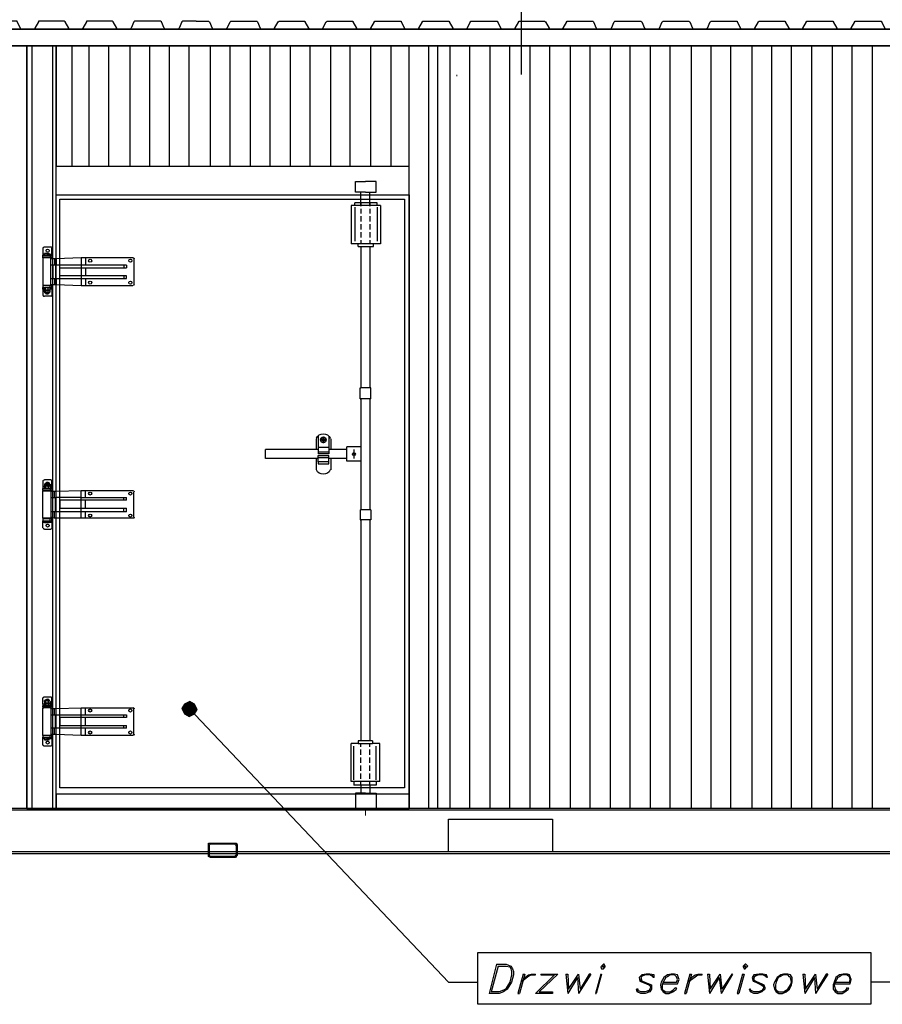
# Model space of a CAD drawing. Header units: millimetres. Extents: x 0 to 1151, y 0 to 297.
# Tile 3 of 93: x 56 to 97, y 191 to 238. Entities that reach past the tile are written whole.
import ezdxf

# ---------------------------------------------------------------- set-up
doc = ezdxf.new("R2010")
doc.units = ezdxf.units.MM
doc.header["$MEASUREMENT"] = 0
doc.layers.get('0').update_dxf_attribs({"linetype": 'CONTINUOUS'})

msp = doc.modelspace()

# ---------------------------------------------------------------- hatches: boundary and pattern name
at = {"true_color": 0x000007}
for points in [[(64.262, 205.172), (64.135, 204.96), (64.474, 204.96)], [(64.516, 205.299), (64.262, 205.172), (64.474, 204.96)], [(64.728, 205.172), (64.516, 205.299), (64.474, 204.96)], [(64.855, 204.918), (64.728, 205.172), (64.474, 204.96)], [(64.135, 204.96), (64.262, 204.706), (64.474, 204.96)], [(64.262, 204.706), (64.474, 204.579), (64.474, 204.96)], [(64.728, 204.706), (64.855, 204.918), (64.474, 204.96)], [(64.474, 204.579), (64.728, 204.706), (64.474, 204.96)]]:
    msp.add_hatch(color=7, dxfattribs=at).paths.add_polyline_path(points)

# ---------------------------------------------------------------- linework, layer by layer
at = {"color": 7, "linetype": 'Continuous', "lineweight": 25, "true_color": 0x000007}
for p, q in [((80.264, 235.102), (80.264, 240.944)), ((174.71, 237.261), (12.446, 237.261)), ((12.446, 237.261), (174.71, 237.261)), ((174.71, 236.456), (12.446, 236.456)), ((12.446, 236.456), (174.71, 236.456)), ((57.023, 200.219), (57.023, 236.456)), ((57.997, 200.219), (57.997, 236.456)), ((58.928, 230.741), (58.928, 236.456)), ((59.732, 230.741), (59.732, 236.456)), ((60.664, 230.741), (60.664, 236.456)), ((61.68, 230.741), (61.68, 236.456)), ((62.611, 230.741), (62.611, 236.456)), ((63.542, 230.741), (63.542, 236.456)), ((64.474, 230.741), (64.474, 236.456)), ((65.49, 230.741), (65.49, 236.456)), ((66.421, 230.741), (66.421, 236.456)), ((67.395, 230.741), (67.395, 236.456)), ((68.326, 230.741), (68.326, 236.456)), ((69.3, 230.741), (69.3, 236.456)), ((70.231, 230.741), (70.231, 236.456)), ((71.205, 230.741), (71.205, 236.456)), ((72.136, 230.741), (72.136, 236.456)), ((73.11, 230.741), (73.11, 236.456)), ((74.083, 230.741), (74.083, 236.456)), ((74.93, 200.219), (74.93, 236.456)), ((75.861, 200.219), (75.861, 236.456)), ((76.877, 200.219), (76.877, 236.456)), ((77.809, 200.219), (77.809, 236.456)), ((78.782, 200.219), (78.782, 236.456)), ((79.714, 200.219), (79.714, 236.456)), ((80.687, 200.219), (80.687, 236.456)), ((81.619, 200.219), (81.619, 236.456)), ((82.592, 200.219), (82.592, 236.456)), ((83.524, 200.219), (83.524, 236.456)), ((84.497, 200.219), (84.497, 236.456)), ((85.429, 200.219), (85.429, 236.456)), ((86.402, 200.219), (86.402, 236.456)), ((87.334, 200.219), (87.334, 236.456)), ((88.35, 200.219), (88.35, 236.456)), ((89.281, 200.219), (89.281, 236.456)), ((90.212, 200.219), (90.212, 236.456)), ((91.228, 200.219), (91.228, 236.456)), ((92.16, 200.219), (92.16, 236.456)), ((93.091, 200.219), (93.091, 236.456)), ((94.065, 200.219), (94.065, 236.456)), ((95.038, 200.219), (95.038, 236.456)), ((95.97, 200.219), (95.97, 236.456)), ((96.943, 200.219), (96.943, 236.456)), ((77.174, 235.059), (77.216, 235.059)), ((77.174, 235.059), (77.174, 235.059)), ((77.216, 235.059), (77.174, 235.059)), ((77.216, 235.059), (77.216, 235.059)), ((77.216, 235.059), (77.216, 235.059)), ((77.216, 235.059), (77.216, 235.059)), ((77.216, 235.059), (77.216, 235.059)), ((77.216, 235.059), (77.216, 235.059)), ((77.216, 235.059), (77.216, 235.059)), ((77.216, 235.059), (77.216, 235.059)), ((77.216, 235.059), (77.216, 235.059)), ((77.216, 235.059), (77.216, 235.059)), ((77.216, 235.059), (77.216, 235.059)), ((72.39, 230.022), (72.856, 230.022)), ((73.364, 230.022), (72.856, 230.022)), ((72.644, 228.836), (72.644, 229.514)), ((73.067, 228.836), (73.067, 229.514)), ((72.178, 228.879), (72.178, 227.058)), ((73.575, 228.879), (72.178, 228.879)), ((73.406, 229.006), (72.348, 229.006)), ((72.348, 228.879), (72.348, 229.006)), ((72.644, 229.006), (72.644, 229.006)), ((72.644, 229.006), (72.644, 228.836)), ((73.11, 229.006), (73.067, 229.006)), ((73.11, 229.006), (73.067, 229.006)), ((73.067, 229.006), (73.067, 228.836)), ((73.406, 228.879), (73.406, 229.006)), ((73.575, 228.879), (73.575, 227.058)), ((72.348, 228.794), (72.348, 227.185)), ((72.644, 228.709), (72.644, 228.498)), ((73.067, 228.709), (73.067, 228.498)), ((73.406, 228.794), (73.406, 227.185)), ((72.644, 228.371), (72.644, 228.117)), ((72.644, 227.99), (72.644, 227.736)), ((73.067, 228.371), (73.067, 228.117)), ((73.067, 227.99), (73.067, 227.736)), ((72.644, 227.609), (72.644, 227.355)), ((73.067, 227.609), (73.067, 227.355)), ((72.517, 227.058), (72.178, 227.058)), ((72.517, 226.931), (72.517, 227.058)), ((72.644, 227.228), (72.644, 227.058)), ((73.067, 227.228), (73.067, 227.058)), ((73.575, 227.058), (73.237, 227.058)), ((57.531, 226.847), (57.531, 226.55)), ((57.912, 226.889), (57.616, 226.889)), ((57.616, 226.593), (57.658, 226.593)), ((57.616, 226.55), (57.616, 226.593)), ((57.616, 226.55), (57.616, 226.508)), ((57.658, 226.593), (57.785, 226.593)), ((57.743, 226.55), (57.743, 226.508)), ((57.785, 226.593), (57.827, 226.593)), ((57.827, 226.593), (57.827, 226.55)), ((57.954, 226.55), (57.827, 226.55)), ((57.827, 226.55), (57.827, 226.508)), ((57.954, 226.55), (57.954, 226.847)), ((57.954, 226.508), (57.954, 226.55)), ((72.644, 226.931), (72.644, 220.2)), ((73.067, 226.931), (73.067, 220.2)), ((57.531, 226.508), (57.87, 226.508)), ((57.531, 226.423), (57.531, 226.508)), ((57.87, 226.423), (57.531, 226.423)), ((57.531, 226.381), (57.531, 226.423)), ((57.573, 226.423), (57.531, 226.381)), ((57.531, 226.381), (57.531, 225.069)), ((57.912, 226.381), (57.531, 226.381)), ((57.87, 226.423), (57.573, 226.423)), ((57.658, 226.423), (57.658, 226.423)), ((57.785, 226.423), (57.785, 226.423)), ((57.87, 226.508), (57.954, 226.508)), ((57.87, 226.508), (57.87, 226.423)), ((57.954, 226.423), (57.87, 226.423)), ((57.912, 226.381), (57.87, 226.423)), ((57.912, 225.069), (57.912, 226.381)), ((58.081, 226.339), (57.912, 226.339)), ((57.997, 226.042), (57.912, 226.042)), ((57.954, 226.508), (57.954, 226.423)), ((57.954, 226.423), (57.954, 226.339)), ((58.124, 226.042), (57.997, 226.042)), ((57.997, 226.042), (57.997, 225.407)), ((58.166, 226.339), (58.081, 226.339)), ((58.081, 226.339), (58.081, 226.042)), ((58.124, 226.042), (58.124, 225.407)), ((59.351, 226.042), (58.124, 226.042)), ((59.351, 226.381), (58.166, 226.339)), ((58.166, 226.339), (58.166, 226.042)), ((61.383, 226.042), (59.351, 226.042)), ((59.351, 226.042), (59.351, 225.915)), ((61.807, 226.381), (59.563, 226.381)), ((59.563, 226.381), (59.563, 226.042)), ((61.383, 226.042), (61.383, 225.915)), ((61.51, 226.042), (61.383, 226.042)), ((61.51, 226.042), (61.51, 225.915)), ((61.849, 226.339), (61.849, 225.111)), ((58.335, 225.915), (59.351, 225.915)), ((58.335, 225.534), (58.335, 225.915)), ((59.351, 225.915), (61.383, 225.915)), ((59.351, 225.915), (59.351, 225.534)), ((59.563, 225.915), (59.563, 225.534)), ((61.383, 225.915), (61.51, 225.915)), ((57.912, 225.407), (57.997, 225.407)), ((57.912, 225.111), (58.081, 225.111)), ((57.997, 225.407), (58.124, 225.407)), ((58.081, 225.407), (58.081, 225.111)), ((58.081, 225.111), (58.166, 225.111)), ((58.124, 225.407), (59.351, 225.407)), ((58.166, 225.407), (58.166, 225.111)), ((58.166, 225.111), (59.351, 225.069)), ((59.351, 225.534), (58.335, 225.534)), ((61.383, 225.534), (59.351, 225.534)), ((59.351, 225.534), (59.351, 225.407)), ((59.351, 225.407), (61.383, 225.407)), ((59.351, 225.407), (59.351, 225.069)), ((59.563, 225.407), (59.563, 225.069)), ((57.531, 225.069), (57.531, 225.069)), ((57.912, 225.069), (57.531, 225.069)), ((57.531, 225.069), (57.573, 225.069)), ((57.531, 224.899), (57.531, 224.984)), ((57.531, 224.984), (57.87, 224.984)), ((57.87, 225.069), (57.573, 225.069)), ((57.616, 224.984), (57.616, 224.942)), ((57.616, 224.984), (57.616, 224.942)), ((57.616, 224.857), (57.616, 224.942)), ((57.616, 224.857), (57.616, 224.857)), ((57.616, 224.772), (57.616, 224.857)), ((57.616, 224.857), (57.658, 224.857)), ((57.616, 224.857), (57.616, 224.857)), ((57.616, 224.857), (57.616, 224.857)), ((57.616, 224.772), (57.616, 224.73)), ((57.616, 224.73), (57.658, 224.772)), ((57.616, 224.772), (57.616, 224.73)), ((57.658, 225.069), (57.658, 225.069)), ((57.658, 224.857), (57.658, 224.942)), ((57.658, 224.772), (57.658, 224.857)), ((57.785, 224.73), (57.658, 224.73)), ((57.658, 224.73), (57.658, 224.688)), ((57.658, 224.73), (57.658, 224.73)), ((57.658, 224.688), (57.785, 224.688)), ((57.785, 225.069), (57.785, 225.069)), ((57.785, 224.857), (57.785, 224.942)), ((57.785, 224.772), (57.785, 224.857)), ((57.785, 224.688), (57.785, 224.73)), ((57.785, 224.73), (57.785, 224.73)), ((57.87, 224.942), (57.827, 224.984)), ((57.87, 224.857), (57.827, 224.857)), ((57.827, 224.857), (57.87, 224.857)), ((57.827, 224.73), (57.87, 224.772)), ((57.954, 225.069), (57.87, 225.069)), ((57.87, 224.984), (57.87, 225.069)), ((57.87, 225.069), (57.912, 225.069)), ((57.87, 224.984), (57.954, 224.984)), ((57.87, 224.857), (57.87, 224.942)), ((57.954, 224.899), (57.87, 224.899)), ((57.87, 224.772), (57.87, 224.857)), ((57.954, 224.984), (57.954, 224.899)), ((57.954, 224.899), (57.954, 224.603)), ((59.351, 225.069), (59.563, 225.069)), ((59.563, 225.069), (61.807, 225.069)), ((57.912, 224.561), (57.616, 224.561)), ((72.644, 220.497), (72.644, 220.497)), ((72.602, 220.2), (72.644, 220.2)), ((72.602, 219.692), (72.602, 220.2)), ((73.067, 220.2), (72.644, 220.2)), ((73.11, 220.2), (73.067, 220.2)), ((73.11, 219.692), (73.11, 220.2)), ((72.602, 219.692), (72.644, 219.692)), ((72.644, 219.692), (72.644, 214.401)), ((73.067, 219.692), (72.644, 219.692)), ((73.067, 219.692), (73.067, 214.401)), ((73.11, 219.692), (73.067, 219.692)), ((72.644, 218.422), (72.644, 218.422)), ((70.527, 217.279), (70.527, 217.787)), ((70.527, 217.787), (70.527, 217.787)), ((70.612, 217.914), (70.612, 217.068)), ((70.739, 217.745), (70.993, 217.745)), ((70.866, 217.576), (70.866, 217.872)), ((71.12, 217.914), (71.12, 217.068)), ((71.205, 217.787), (71.205, 217.279)), ((71.205, 217.787), (71.205, 217.787)), ((69.765, 217.279), (68.114, 217.279)), ((70.4, 217.279), (69.765, 217.279)), ((70.612, 217.279), (70.4, 217.279)), ((71.12, 217.364), (70.612, 217.364)), ((71.12, 217.152), (70.612, 217.152)), ((71.967, 217.279), (71.12, 217.279)), ((72.644, 217.406), (71.967, 217.406)), ((72.305, 217.279), (72.305, 216.856)), ((69.765, 216.856), (68.114, 216.856)), ((70.4, 216.856), (69.765, 216.856)), ((70.612, 216.856), (70.4, 216.856)), ((70.527, 216.306), (70.527, 216.856)), ((71.12, 217.068), (70.612, 217.068)), ((70.612, 216.983), (71.12, 216.983)), ((70.612, 216.898), (71.12, 216.898)), ((71.12, 216.687), (70.612, 216.687)), ((70.612, 216.687), (70.612, 216.602)), ((71.12, 216.687), (71.12, 216.983)), ((71.967, 216.856), (71.12, 216.856)), ((71.12, 216.602), (71.12, 216.687)), ((71.205, 216.856), (71.205, 216.306)), ((72.644, 216.729), (71.967, 216.729)), ((70.527, 216.306), (70.527, 216.306)), ((70.612, 216.602), (71.12, 216.602)), ((71.12, 216.602), (71.12, 216.602)), ((71.205, 216.306), (71.205, 216.306)), ((57.531, 215.798), (57.531, 215.501)), ((57.912, 215.84), (57.616, 215.84)), ((57.954, 215.501), (57.954, 215.798)), ((57.616, 215.501), (57.531, 215.501)), ((57.531, 215.501), (57.531, 215.417)), ((57.531, 215.332), (57.531, 215.417)), ((57.531, 215.417), (57.87, 215.417)), ((57.531, 215.29), (57.573, 215.332)), ((57.87, 215.332), (57.531, 215.332)), ((57.531, 215.332), (57.531, 215.29)), ((57.912, 215.29), (57.531, 215.29)), ((57.531, 214.02), (57.531, 215.29)), ((57.87, 215.332), (57.573, 215.332)), ((57.616, 215.628), (57.616, 215.628)), ((57.616, 215.628), (57.616, 215.628)), ((57.616, 215.628), (57.658, 215.628)), ((57.616, 215.628), (57.616, 215.544)), ((57.743, 215.628), (57.616, 215.628)), ((57.616, 215.628), (57.616, 215.628)), ((57.616, 215.544), (57.743, 215.544)), ((57.616, 215.544), (57.616, 215.544)), ((57.658, 215.544), (57.616, 215.544)), ((57.616, 215.544), (57.616, 215.544)), ((57.616, 215.501), (57.616, 215.544)), ((57.616, 215.544), (57.616, 215.544)), ((57.616, 215.544), (57.616, 215.544)), ((57.616, 215.501), (57.616, 215.544)), ((57.743, 215.544), (57.616, 215.544)), ((57.616, 215.501), (57.616, 215.417)), ((57.616, 215.417), (57.616, 215.417)), ((57.658, 215.417), (57.616, 215.417)), ((57.616, 215.417), (57.616, 215.417)), ((57.658, 215.628), (57.658, 215.671)), ((57.658, 215.671), (57.785, 215.671)), ((57.785, 215.671), (57.658, 215.671)), ((57.658, 215.671), (57.658, 215.671)), ((57.658, 215.628), (57.658, 215.544)), ((57.658, 215.501), (57.658, 215.417)), ((57.658, 215.332), (57.658, 215.332)), ((57.743, 215.628), (57.785, 215.628)), ((57.827, 215.628), (57.743, 215.628)), ((57.785, 215.544), (57.743, 215.544)), ((57.743, 215.544), (57.827, 215.544)), ((57.827, 215.544), (57.743, 215.544)), ((57.785, 215.417), (57.743, 215.417)), ((57.785, 215.671), (57.785, 215.671)), ((57.785, 215.671), (57.785, 215.628)), ((57.785, 215.628), (57.827, 215.628)), ((57.785, 215.628), (57.785, 215.544)), ((57.827, 215.544), (57.785, 215.544)), ((57.785, 215.501), (57.785, 215.417)), ((57.827, 215.417), (57.785, 215.417)), ((57.785, 215.332), (57.785, 215.332)), ((57.827, 215.628), (57.87, 215.628)), ((57.827, 215.628), (57.827, 215.628)), ((57.827, 215.628), (57.87, 215.628)), ((57.87, 215.544), (57.827, 215.544)), ((57.827, 215.544), (57.87, 215.501)), ((57.87, 215.544), (57.827, 215.544)), ((57.827, 215.544), (57.827, 215.544)), ((57.827, 215.544), (57.827, 215.544)), ((57.87, 215.417), (57.827, 215.417)), ((57.87, 215.417), (57.827, 215.417)), ((57.87, 215.628), (57.87, 215.544)), ((57.87, 215.501), (57.87, 215.417)), ((57.954, 215.501), (57.87, 215.501)), ((57.87, 215.417), (57.954, 215.417)), ((57.87, 215.417), (57.87, 215.332)), ((57.954, 215.332), (57.87, 215.332)), ((57.87, 215.332), (57.912, 215.29)), ((57.912, 215.29), (57.912, 214.02)), ((57.912, 215.29), (58.081, 215.29)), ((57.954, 215.417), (57.954, 215.501)), ((57.954, 215.417), (57.954, 215.332)), ((57.954, 215.29), (57.954, 215.332)), ((58.081, 214.993), (58.081, 215.29)), ((58.081, 215.29), (58.166, 215.29)), ((58.166, 215.29), (59.351, 215.332)), ((58.166, 214.993), (58.166, 215.29)), ((59.351, 215.332), (59.563, 215.332)), ((59.351, 214.993), (59.351, 215.332)), ((59.563, 215.332), (61.807, 215.332)), ((59.563, 214.993), (59.563, 215.332)), ((72.644, 215.713), (72.644, 215.713)), ((57.912, 214.993), (57.997, 214.993)), ((57.997, 214.316), (57.997, 214.993)), ((57.997, 214.993), (58.124, 214.993)), ((58.124, 214.316), (58.124, 214.993)), ((59.351, 214.993), (61.383, 214.993)), ((59.351, 214.485), (59.351, 214.866)), ((61.383, 214.866), (59.351, 214.866)), ((59.563, 214.485), (59.563, 214.866)), ((61.383, 214.993), (61.51, 214.993)), ((61.383, 214.866), (61.383, 214.993)), ((61.51, 214.866), (61.383, 214.866)), ((61.51, 214.866), (61.51, 214.993)), ((61.849, 214.062), (61.849, 215.247)), ((58.335, 214.485), (59.351, 214.485)), ((59.351, 214.316), (59.351, 214.485)), ((59.351, 214.485), (61.383, 214.485)), ((61.383, 214.316), (61.383, 214.485)), ((61.383, 214.485), (61.51, 214.485)), ((61.51, 214.316), (61.51, 214.485)), ((72.602, 214.401), (72.644, 214.401)), ((72.602, 214.401), (72.602, 213.935)), ((73.067, 214.401), (72.644, 214.401)), ((73.11, 214.401), (73.067, 214.401)), ((73.11, 214.401), (73.11, 213.935)), ((57.573, 213.977), (57.531, 214.02)), ((57.531, 214.02), (57.531, 213.977)), ((57.912, 214.02), (57.531, 214.02)), ((57.87, 213.977), (57.531, 213.977)), ((57.531, 213.977), (57.531, 213.893)), ((57.531, 213.893), (57.87, 213.893)), ((57.531, 213.808), (57.531, 213.893)), ((57.87, 213.977), (57.573, 213.977)), ((57.616, 213.808), (57.616, 213.893)), ((57.658, 213.977), (57.658, 213.977)), ((57.743, 213.808), (57.743, 213.893)), ((57.785, 213.977), (57.785, 213.977)), ((57.827, 213.808), (57.827, 213.893)), ((57.912, 214.02), (57.87, 213.977)), ((57.87, 213.893), (57.87, 213.977)), ((57.954, 213.977), (57.87, 213.977)), ((57.87, 213.893), (57.954, 213.893)), ((57.997, 214.316), (57.912, 214.316)), ((58.081, 214.02), (57.912, 214.062)), ((57.954, 213.977), (57.954, 214.02)), ((57.954, 213.893), (57.954, 213.977)), ((57.954, 213.893), (57.954, 213.808)), ((58.124, 214.316), (57.997, 214.316)), ((58.081, 214.02), (58.081, 214.316)), ((58.166, 214.02), (58.081, 214.02)), ((59.351, 214.316), (58.124, 214.316)), ((58.166, 214.02), (58.166, 214.316)), ((59.351, 214.02), (58.166, 214.02)), ((61.383, 214.316), (59.351, 214.316)), ((59.351, 214.02), (59.351, 214.316)), ((59.563, 214.02), (59.351, 214.02)), ((59.563, 214.02), (59.563, 214.316)), ((61.807, 214.02), (59.563, 214.02)), ((61.51, 214.316), (61.383, 214.316)), ((72.602, 213.935), (72.644, 213.935)), ((73.067, 213.935), (72.644, 213.935)), ((72.644, 213.935), (72.644, 203.436)), ((73.067, 213.935), (73.067, 203.436)), ((73.11, 213.935), (73.067, 213.935)), ((57.616, 213.808), (57.531, 213.808)), ((57.531, 213.554), (57.531, 213.808)), ((57.616, 213.808), (57.616, 213.808)), ((57.616, 213.808), (57.658, 213.808)), ((57.658, 213.808), (57.616, 213.808)), ((57.912, 213.469), (57.616, 213.469)), ((57.785, 213.808), (57.827, 213.808)), ((57.827, 213.808), (57.785, 213.808)), ((57.954, 213.808), (57.827, 213.808)), ((57.827, 213.808), (57.827, 213.808)), ((57.954, 213.808), (57.954, 213.554)), ((72.644, 213.639), (72.644, 213.639)), ((57.912, 205.511), (57.616, 205.511)), ((57.954, 205.172), (57.954, 205.468)), ((57.531, 205.172), (57.531, 205.087)), ((57.531, 205.087), (57.87, 205.087)), ((57.531, 205.045), (57.531, 205.003)), ((57.531, 203.69), (57.531, 205.003)), ((57.912, 205.003), (57.531, 205.003)), ((57.531, 205.003), (57.573, 205.003)), ((57.87, 205.003), (57.573, 205.003)), ((57.616, 205.299), (57.616, 205.341)), ((57.616, 205.299), (57.616, 205.341)), ((57.616, 205.299), (57.616, 205.214)), ((57.616, 205.214), (57.616, 205.13)), ((57.616, 205.214), (57.616, 205.214)), ((57.616, 205.214), (57.658, 205.214)), ((57.616, 205.214), (57.616, 205.214)), ((57.616, 205.214), (57.616, 205.214)), ((57.616, 205.087), (57.616, 205.13)), ((57.616, 205.087), (57.616, 205.13)), ((57.658, 205.384), (57.658, 205.384)), ((57.658, 205.341), (57.658, 205.384)), ((57.658, 205.299), (57.658, 205.214)), ((57.658, 205.214), (57.658, 205.13)), ((57.658, 205.003), (57.658, 205.045)), ((57.785, 205.384), (57.785, 205.384)), ((57.785, 205.384), (57.785, 205.341)), ((57.785, 205.299), (57.785, 205.214)), ((57.785, 205.214), (57.785, 205.13)), ((57.785, 205.045), (57.785, 205.003)), ((57.827, 205.341), (57.87, 205.299)), ((57.87, 205.214), (57.827, 205.214)), ((57.827, 205.214), (57.87, 205.214)), ((57.87, 205.13), (57.827, 205.087)), ((57.87, 205.299), (57.87, 205.214)), ((57.87, 205.214), (57.87, 205.13)), ((57.954, 205.172), (57.87, 205.172)), ((57.87, 205.087), (57.954, 205.087)), ((57.87, 205.087), (57.87, 205.045)), ((57.954, 205.045), (57.87, 205.045)), ((57.87, 205.003), (57.912, 205.003)), ((57.912, 205.003), (57.912, 203.69)), ((57.954, 205.087), (57.954, 205.172)), ((58.166, 204.96), (59.351, 205.003)), ((59.351, 204.664), (59.351, 205.003)), ((59.351, 205.003), (59.563, 205.003)), ((59.563, 205.003), (61.807, 205.003)), ((59.563, 204.664), (59.563, 205.003)), ((57.912, 204.96), (58.081, 204.96)), ((57.912, 204.664), (57.997, 204.664)), ((57.997, 204.664), (58.124, 204.664)), ((57.997, 204.029), (57.997, 204.664)), ((58.081, 204.664), (58.081, 204.96)), ((58.081, 204.96), (58.166, 204.96)), ((58.124, 204.029), (58.124, 204.664)), ((58.124, 204.664), (59.351, 204.664)), ((58.166, 204.664), (58.166, 204.96)), ((59.351, 204.537), (58.335, 204.537)), ((58.335, 204.537), (58.335, 204.156)), ((59.351, 204.664), (61.383, 204.664)), ((59.351, 204.537), (59.351, 204.664)), ((61.383, 204.537), (59.351, 204.537)), ((59.351, 204.156), (59.351, 204.537)), ((59.563, 204.156), (59.563, 204.537)), ((61.849, 203.733), (61.849, 204.96)), ((58.335, 204.156), (59.351, 204.156)), ((59.351, 204.156), (61.383, 204.156)), ((59.351, 204.029), (59.351, 204.156)), ((61.383, 204.156), (61.51, 204.156)), ((61.383, 204.029), (61.383, 204.156)), ((61.51, 204.029), (61.51, 204.156)), ((57.531, 203.69), (57.531, 203.606)), ((57.87, 203.69), (57.531, 203.69)), ((57.531, 203.69), (57.531, 203.69)), ((57.912, 203.69), (57.531, 203.69)), ((57.573, 203.69), (57.531, 203.69)), ((57.531, 203.606), (57.87, 203.606)), ((57.87, 203.69), (57.573, 203.69)), ((57.616, 203.521), (57.616, 203.606)), ((57.658, 203.69), (57.658, 203.69)), ((57.743, 203.521), (57.743, 203.606)), ((57.785, 203.69), (57.785, 203.69)), ((57.827, 203.521), (57.827, 203.606)), ((57.954, 203.69), (57.87, 203.69)), ((57.87, 203.606), (57.87, 203.69)), ((57.912, 203.69), (57.87, 203.69)), ((57.87, 203.606), (57.954, 203.606)), ((57.997, 204.029), (57.912, 204.029)), ((58.081, 203.733), (57.912, 203.733)), ((57.954, 203.69), (57.954, 203.733)), ((57.954, 203.606), (57.954, 203.69)), ((57.954, 203.606), (57.954, 203.521)), ((58.124, 204.029), (57.997, 204.029)), ((58.081, 203.733), (58.081, 204.029)), ((58.166, 203.733), (58.081, 203.733)), ((59.351, 204.029), (58.124, 204.029)), ((58.166, 203.733), (58.166, 204.029)), ((59.351, 203.69), (58.166, 203.733)), ((61.383, 204.029), (59.351, 204.029)), ((59.563, 203.69), (59.563, 204.029)), ((61.807, 203.69), (59.563, 203.69)), ((61.51, 204.029), (61.383, 204.029)), ((72.644, 203.944), (72.644, 203.944)), ((57.531, 203.225), (57.531, 203.521)), ((57.616, 203.521), (57.616, 203.479)), ((57.616, 203.479), (57.658, 203.479)), ((57.912, 203.182), (57.616, 203.182)), ((57.658, 203.479), (57.785, 203.479)), ((57.785, 203.479), (57.743, 203.521)), ((57.785, 203.479), (57.827, 203.479)), ((57.954, 203.521), (57.827, 203.521)), ((57.827, 203.479), (57.827, 203.521)), ((57.954, 203.521), (57.954, 203.225)), ((72.178, 201.489), (72.178, 203.309)), ((72.517, 203.309), (72.178, 203.309)), ((72.305, 201.574), (72.305, 203.182)), ((72.517, 203.436), (72.517, 203.309)), ((72.644, 203.14), (72.644, 203.309)), ((73.067, 203.14), (73.067, 203.309)), ((73.067, 203.225), (73.067, 203.225)), ((73.194, 203.436), (73.194, 203.309)), ((73.533, 203.309), (73.194, 203.309)), ((73.364, 201.574), (73.364, 203.182)), ((73.533, 201.489), (73.533, 203.309)), ((72.644, 202.759), (72.644, 203.013)), ((73.067, 202.759), (73.067, 203.013)), ((72.644, 202.378), (72.644, 202.632)), ((72.644, 201.997), (72.644, 202.251)), ((73.067, 202.378), (73.067, 202.632)), ((73.067, 202.251), (73.067, 202.251)), ((73.067, 201.997), (73.067, 202.251)), ((72.644, 201.616), (72.644, 201.87)), ((73.067, 201.616), (73.067, 201.87)), ((73.533, 201.489), (72.178, 201.489)), ((72.305, 201.489), (72.305, 201.32)), ((73.364, 201.32), (72.305, 201.32)), ((72.644, 201.32), (72.644, 201.489)), ((72.644, 201.32), (72.644, 200.939)), ((73.067, 201.32), (73.067, 201.489)), ((73.067, 201.32), (73.067, 201.32)), ((73.067, 201.32), (73.067, 200.939)), ((73.364, 201.489), (73.364, 201.32)), ((72.856, 200.939), (73.364, 200.939)), ((73.364, 200.939), (73.364, 200.219)), ((135.509, 200.219), (12.446, 200.219)), ((135.509, 200.134), (12.446, 200.134)), ((73.364, 200.219), (72.39, 200.219)), ((174.71, 198.145), (12.446, 198.145)), ((174.71, 198.06), (12.446, 198.06)), ((79.079, 192.811), (78.74, 191.414)), ((79.163, 192.726), (78.825, 191.498)), ((81.83, 192.303), (80.941, 191.414)), ((82, 192.345), (81.111, 191.498)), ((81.195, 192.345), (82, 192.345)), ((82.381, 192.345), (82.465, 191.414)), ((82.931, 192.176), (82.465, 191.414)), ((82.931, 192.176), (82.973, 191.414)), ((82.973, 192.345), (83.058, 191.625)), ((83.566, 192.345), (82.973, 191.414)), ((89.112, 192.345), (89.196, 191.414)), ((89.662, 192.176), (89.196, 191.414)), ((89.662, 192.176), (89.747, 191.414)), ((89.704, 192.345), (89.789, 191.625)), ((90.297, 192.345), (89.747, 191.414)), ((93.641, 192.345), (93.726, 191.414)), ((94.192, 192.176), (93.726, 191.414)), ((94.192, 192.176), (94.234, 191.414)), ((94.234, 192.345), (94.319, 191.625)), ((94.827, 192.345), (94.234, 191.414))]:
    msp.add_line(p, q, dxfattribs=at)
at = {"color": 7, "linetype": 'Continuous', "lineweight": 30, "true_color": 0x000007}
msp.add_line((58.166, 230.741), (74.93, 230.741), dxfattribs=at)
at = {"color": 7, "linetype": 'Continuous', "lineweight": 18, "true_color": 0x000007}
msp.add_line((72.856, 200.219), (72.856, 199.88), dxfattribs=at)
at = {"color": 7, "linetype": 'Continuous', "lineweight": 25, "true_color": 0x000007}
for points in [[(56.811, 237.261), (56.515, 237.261), (56.473, 237.261), (56.473, 237.303), (56.303, 237.599), (56.303, 237.642), (56.261, 237.642), (55.076, 237.642), (55.033, 237.642), (55.033, 237.599), (54.864, 237.303), (54.864, 237.261), (54.822, 237.261), (54.525, 237.261)], [(59.097, 237.261), (58.801, 237.261), (58.759, 237.261), (58.759, 237.303), (58.589, 237.599), (58.547, 237.642), (57.362, 237.642), (57.319, 237.642), (57.319, 237.599), (57.15, 237.303), (57.15, 237.261), (57.108, 237.261), (56.811, 237.261)], [(61.383, 237.261), (61.087, 237.261), (61.045, 237.261), (61.045, 237.303), (60.875, 237.599), (60.833, 237.642), (59.648, 237.642), (59.605, 237.642), (59.605, 237.599), (59.436, 237.303), (59.394, 237.261), (59.097, 237.261)], [(63.669, 237.261), (63.373, 237.261), (63.331, 237.261), (63.288, 237.303), (63.161, 237.599), (63.119, 237.642), (61.934, 237.642), (61.891, 237.642), (61.849, 237.599), (61.722, 237.303), (61.68, 237.261), (61.383, 237.261)], [(64.812, 237.642), (64.22, 237.642), (64.177, 237.642), (64.135, 237.599), (64.008, 237.303), (63.966, 237.261), (63.669, 237.261)], [(64.812, 237.642), (65.363, 237.642), (65.405, 237.642), (65.447, 237.599), (65.574, 237.303), (65.617, 237.261), (65.913, 237.261)], [(65.913, 237.261), (66.209, 237.261), (66.252, 237.261), (66.294, 237.303), (66.421, 237.599), (66.463, 237.642), (67.649, 237.642), (67.691, 237.642), (67.733, 237.599), (67.86, 237.303), (67.903, 237.261), (68.199, 237.261)], [(68.199, 237.261), (68.495, 237.261), (68.538, 237.261), (68.538, 237.303), (68.707, 237.599), (68.749, 237.642), (69.935, 237.642), (69.977, 237.642), (69.977, 237.599), (70.146, 237.303), (70.189, 237.261), (70.485, 237.261)], [(70.485, 237.261), (70.781, 237.261), (70.824, 237.261), (70.824, 237.303), (70.993, 237.599), (71.035, 237.642), (72.221, 237.642), (72.263, 237.642), (72.263, 237.599), (72.432, 237.303), (72.432, 237.261), (72.475, 237.261), (72.771, 237.261)], [(72.771, 237.261), (73.067, 237.261), (73.11, 237.261), (73.11, 237.303), (73.279, 237.599), (73.279, 237.642), (73.321, 237.642), (74.507, 237.642), (74.549, 237.642), (74.549, 237.599), (74.718, 237.303), (74.718, 237.261), (74.761, 237.261), (75.057, 237.261)], [(75.057, 237.261), (75.353, 237.261), (75.396, 237.261), (75.396, 237.303), (75.565, 237.599), (75.565, 237.642), (75.607, 237.642), (76.793, 237.642), (76.835, 237.642), (76.835, 237.599), (77.004, 237.303), (77.004, 237.261), (77.047, 237.261), (77.343, 237.261)], [(77.343, 237.261), (77.639, 237.261), (77.682, 237.261), (77.682, 237.303), (77.851, 237.599), (77.851, 237.642), (77.893, 237.642), (79.079, 237.642), (79.121, 237.642), (79.121, 237.599), (79.29, 237.303), (79.29, 237.261), (79.333, 237.261), (79.629, 237.261)], [(79.629, 237.261), (79.925, 237.261), (79.968, 237.303), (80.137, 237.599), (80.137, 237.642), (80.179, 237.642), (81.365, 237.642), (81.407, 237.599), (81.576, 237.303), (81.576, 237.261), (81.619, 237.261), (81.915, 237.261)], [(81.915, 237.261), (82.211, 237.261), (82.254, 237.303), (82.423, 237.599), (82.423, 237.642), (82.465, 237.642), (83.651, 237.642), (83.693, 237.599), (83.82, 237.303), (83.862, 237.261), (83.905, 237.261), (84.201, 237.261)], [(84.201, 237.261), (84.497, 237.261), (84.54, 237.303), (84.667, 237.599), (84.709, 237.642), (84.751, 237.642), (85.937, 237.642), (85.979, 237.599), (86.106, 237.303), (86.148, 237.261), (86.191, 237.261), (86.487, 237.261)], [(86.487, 237.261), (86.741, 237.261), (86.783, 237.261), (86.826, 237.303), (86.953, 237.599), (86.995, 237.642), (88.18, 237.642), (88.223, 237.642), (88.265, 237.599), (88.392, 237.303), (88.434, 237.261), (88.731, 237.261)], [(88.731, 237.261), (89.027, 237.261), (89.069, 237.261), (89.112, 237.303), (89.239, 237.599), (89.281, 237.642), (90.466, 237.642), (90.509, 237.642), (90.509, 237.599), (90.678, 237.303), (90.72, 237.261), (91.017, 237.261)], [(91.017, 237.261), (91.313, 237.261), (91.355, 237.261), (91.355, 237.303), (91.525, 237.599), (91.567, 237.642), (92.752, 237.642), (92.795, 237.642), (92.795, 237.599), (92.964, 237.303), (93.006, 237.261), (93.303, 237.261)], [(93.303, 237.261), (93.599, 237.261), (93.641, 237.261), (93.641, 237.303), (93.811, 237.599), (93.811, 237.642), (93.853, 237.642), (95.038, 237.642), (95.081, 237.642), (95.081, 237.599), (95.25, 237.303), (95.25, 237.261), (95.292, 237.261), (95.589, 237.261)], [(95.589, 237.261), (95.885, 237.261), (95.927, 237.261), (95.927, 237.303), (96.097, 237.599), (96.097, 237.642), (96.139, 237.642), (97.324, 237.642), (97.367, 237.642), (97.367, 237.599), (97.536, 237.303), (97.536, 237.261), (97.578, 237.261), (97.875, 237.261)], [(77.216, 235.059), (77.174, 235.059), (77.216, 235.059), (77.174, 235.059)], [(72.856, 229.514), (72.39, 229.514), (72.39, 230.022)], [(72.856, 229.514), (73.364, 229.514), (73.364, 230.022)], [(73.237, 227.058), (72.898, 227.058), (72.517, 227.058)], [(72.517, 226.931), (72.898, 226.931), (73.237, 226.931), (73.237, 227.058)], [(57.616, 226.55), (57.531, 226.55), (57.531, 226.508)], [(57.658, 226.593), (57.616, 226.593), (57.616, 226.55)], [(57.743, 226.55), (57.7, 226.593), (57.658, 226.593)], [(57.785, 226.593), (57.743, 226.593), (57.743, 226.55)], [(57.827, 226.55), (57.827, 226.593), (57.785, 226.593)], [(59.563, 226.381), (59.351, 226.381), (59.351, 226.042)], [(57.954, 224.984), (57.954, 225.069), (57.954, 225.111)], [(57.87, 225.069), (57.531, 225.069), (57.531, 224.984)], [(57.616, 224.899), (57.531, 224.899), (57.531, 224.603)], [(57.87, 224.942), (57.827, 224.984), (57.785, 224.984), (57.785, 224.942), (57.785, 224.984), (57.743, 224.984), (57.7, 224.984), (57.658, 224.984), (57.658, 224.942), (57.658, 224.984), (57.616, 224.984)], [(57.616, 224.857), (57.743, 224.857), (57.827, 224.857)], [(57.87, 224.857), (57.827, 224.857), (57.785, 224.857), (57.743, 224.857), (57.7, 224.857), (57.658, 224.857), (57.616, 224.857)], [(57.827, 224.857), (57.743, 224.857), (57.616, 224.857)], [(57.827, 224.73), (57.743, 224.73), (57.616, 224.73)], [(57.658, 224.857), (57.7, 224.857), (57.743, 224.857)], [(57.658, 224.772), (57.7, 224.772), (57.743, 224.73)], [(57.743, 224.857), (57.785, 224.857), (57.827, 224.857), (57.87, 224.857)], [(57.743, 224.73), (57.743, 224.772), (57.785, 224.772), (57.827, 224.73), (57.827, 224.772), (57.87, 224.772)], [(68.114, 216.856), (68.114, 217.068), (68.114, 217.279)], [(71.967, 216.729), (71.967, 217.068), (71.967, 217.406)], [(70.612, 216.687), (70.612, 216.898), (70.612, 216.983)], [(57.616, 215.544), (57.658, 215.544), (57.658, 215.501)], [(57.658, 215.628), (57.7, 215.628), (57.743, 215.628)], [(57.743, 215.544), (57.7, 215.544), (57.658, 215.544)], [(57.658, 215.501), (57.658, 215.544), (57.7, 215.544), (57.743, 215.544)], [(57.743, 215.417), (57.7, 215.417), (57.658, 215.417)], [(57.743, 215.544), (57.785, 215.544), (57.785, 215.501)], [(57.785, 215.501), (57.785, 215.544), (57.827, 215.544), (57.87, 215.501)], [(59.351, 214.866), (59.351, 214.993), (58.124, 214.993)], [(59.351, 214.866), (58.335, 214.866), (58.335, 214.485)], [(57.658, 213.808), (57.785, 213.808), (57.743, 213.808)], [(57.743, 213.808), (57.7, 213.808), (57.658, 213.808)], [(57.616, 205.172), (57.531, 205.172), (57.531, 205.468)], [(111.252, 205.722), (98.213, 191.964), (96.859, 191.964)], [(57.87, 205.045), (57.531, 205.045), (57.531, 205.087)], [(57.827, 205.341), (57.743, 205.341), (57.616, 205.341)], [(57.616, 205.341), (57.658, 205.341), (57.658, 205.299)], [(57.616, 205.214), (57.743, 205.214), (57.827, 205.214)], [(57.87, 205.214), (57.827, 205.214), (57.785, 205.214), (57.743, 205.214), (57.7, 205.214), (57.658, 205.214), (57.616, 205.214)], [(57.827, 205.214), (57.743, 205.214), (57.616, 205.214)], [(57.87, 205.13), (57.827, 205.13), (57.827, 205.087), (57.785, 205.13), (57.743, 205.13), (57.743, 205.087), (57.7, 205.13), (57.658, 205.13), (57.616, 205.087)], [(57.658, 205.299), (57.658, 205.341), (57.7, 205.341), (57.743, 205.341)], [(57.658, 205.214), (57.7, 205.214), (57.743, 205.214)], [(57.743, 205.341), (57.785, 205.341), (57.785, 205.299), (57.785, 205.341), (57.827, 205.341), (57.87, 205.299)], [(57.743, 205.214), (57.785, 205.214), (57.827, 205.214), (57.87, 205.214)], [(57.954, 205.087), (57.954, 205.045), (57.954, 204.96)], [(64.474, 204.96), (76.793, 191.964), (78.19, 191.964)], [(57.616, 203.521), (57.531, 203.521), (57.531, 203.606)], [(59.563, 203.69), (59.351, 203.69), (59.351, 204.029)], [(57.658, 203.479), (57.658, 203.521), (57.616, 203.521)], [(57.743, 203.521), (57.7, 203.521), (57.658, 203.479)], [(57.827, 203.521), (57.785, 203.521), (57.785, 203.479)], [(73.194, 203.436), (72.856, 203.436), (72.517, 203.436)], [(72.517, 203.309), (72.856, 203.309), (73.194, 203.309)], [(72.856, 200.939), (72.39, 200.939), (72.39, 200.219)], [(76.793, 198.145), (76.793, 199.711), (81.746, 199.711), (81.746, 198.145)], [(79.079, 192.811), (79.544, 192.811), (79.756, 192.726), (79.841, 192.599), (79.883, 192.472), (79.883, 192.303), (79.798, 191.964), (79.671, 191.752), (79.587, 191.625), (79.417, 191.498), (79.206, 191.414), (78.74, 191.414)], [(79.163, 192.726), (79.544, 192.726), (79.714, 192.684), (79.756, 192.599), (79.798, 192.472), (79.798, 192.303), (79.714, 191.964), (79.587, 191.752), (79.502, 191.625), (79.417, 191.583), (79.206, 191.498), (78.825, 191.498)], [(80.349, 192.345), (80.095, 191.414), (80.179, 191.414)], [(80.349, 192.345), (80.433, 192.345), (80.179, 191.414)], [(80.306, 191.964), (80.433, 192.176), (80.603, 192.303), (80.73, 192.345), (80.941, 192.345)], [(80.306, 191.964), (80.391, 192.091), (80.56, 192.218), (80.73, 192.303), (80.941, 192.303), (80.941, 192.345)], [(81.195, 192.345), (81.195, 192.303), (81.83, 192.303)], [(82.381, 192.345), (82.465, 192.345), (82.508, 191.625), (82.973, 192.345)], [(83.566, 192.345), (83.481, 192.345), (83.058, 191.625)], [(84.032, 192.345), (83.778, 191.414), (83.82, 191.414)], [(84.032, 192.345), (84.074, 192.345), (83.82, 191.414)], [(85.894, 192.091), (86.021, 192.006), (86.318, 191.879), (86.445, 191.837), (86.445, 191.71), (86.445, 191.625), (86.36, 191.498), (86.148, 191.414), (85.937, 191.414), (85.767, 191.498), (85.725, 191.625)], [(86.572, 192.176), (86.572, 192.303), (86.36, 192.345), (86.191, 192.345), (85.979, 192.303), (85.852, 192.176), (85.894, 192.006), (86.021, 191.964), (86.318, 191.837), (86.402, 191.752)], [(86.529, 192.218), (86.36, 192.303), (86.148, 192.303), (85.937, 192.218)], [(86.021, 192.303), (85.937, 192.176), (85.979, 192.006)], [(86.572, 192.176), (86.529, 192.176), (86.487, 192.303)], [(86.953, 191.879), (87.672, 191.879), (87.757, 192.091), (87.715, 192.218), (87.672, 192.303), (87.545, 192.345), (87.376, 192.345), (87.207, 192.303), (87.037, 192.176), (86.91, 191.964), (86.868, 191.837), (86.91, 191.625), (86.995, 191.498), (87.122, 191.414), (87.291, 191.414), (87.461, 191.498), (87.63, 191.625)], [(86.995, 191.964), (87.63, 191.964), (87.672, 192.091), (87.63, 192.218), (87.545, 192.303), (87.334, 192.303), (87.207, 192.218), (87.122, 192.176), (86.995, 191.964), (86.953, 191.837), (86.953, 191.625), (86.995, 191.583), (87.122, 191.498), (87.334, 191.498), (87.461, 191.583), (87.588, 191.71), (87.63, 191.625)], [(88.265, 192.345), (88.011, 191.414), (88.096, 191.414)], [(88.265, 192.345), (88.35, 192.345), (88.096, 191.414)], [(88.223, 191.964), (88.35, 192.176), (88.519, 192.303), (88.646, 192.345), (88.858, 192.345)], [(88.223, 191.964), (88.35, 192.091), (88.519, 192.218), (88.646, 192.303), (88.858, 192.303), (88.858, 192.345)], [(89.112, 192.345), (89.196, 192.345), (89.239, 191.625), (89.704, 192.345)], [(90.297, 192.345), (90.255, 192.345), (89.789, 191.625)], [(90.763, 192.345), (90.509, 191.414), (90.593, 191.414)], [(90.763, 192.345), (90.847, 192.345), (90.593, 191.414)], [(91.271, 192.091), (91.398, 192.006), (91.694, 191.879), (91.779, 191.837), (91.821, 191.71), (91.821, 191.625), (91.694, 191.498), (91.482, 191.414), (91.313, 191.414), (91.144, 191.498), (91.101, 191.625)], [(91.948, 192.176), (91.906, 192.303), (91.736, 192.345), (91.567, 192.345), (91.313, 192.303), (91.228, 192.176), (91.271, 192.006), (91.398, 191.964), (91.652, 191.837), (91.779, 191.752)], [(91.906, 192.218), (91.736, 192.303), (91.525, 192.303), (91.313, 192.218)], [(91.398, 192.303), (91.313, 192.176), (91.313, 192.006)], [(91.948, 192.176), (91.906, 192.176), (91.863, 192.303)], [(93.641, 192.345), (93.726, 192.345), (93.768, 191.625), (94.234, 192.345)], [(94.827, 192.345), (94.742, 192.345), (94.319, 191.625)], [(95.165, 191.879), (95.885, 191.879), (95.927, 192.091), (95.885, 192.218), (95.843, 192.303), (95.758, 192.345), (95.546, 192.345), (95.377, 192.303), (95.208, 192.176), (95.123, 191.964), (95.081, 191.837), (95.081, 191.625), (95.165, 191.498), (95.292, 191.414), (95.504, 191.414), (95.631, 191.498), (95.8, 191.625)], [(95.165, 191.964), (95.843, 191.964), (95.885, 192.091), (95.843, 192.218), (95.716, 192.303), (95.504, 192.303), (95.377, 192.218), (95.292, 192.176), (95.165, 191.964), (95.123, 191.837), (95.165, 191.625), (95.208, 191.583), (95.292, 191.498), (95.504, 191.498), (95.673, 191.583), (95.758, 191.71), (95.8, 191.625)], [(81.111, 191.498), (81.746, 191.498), (81.746, 191.414), (80.941, 191.414)], [(85.81, 191.498), (85.81, 191.625), (85.725, 191.625)], [(86.36, 191.583), (86.148, 191.498), (85.937, 191.498), (85.767, 191.583)], [(86.36, 191.837), (86.402, 191.71), (86.36, 191.625), (86.275, 191.498)], [(91.186, 191.498), (91.144, 191.625), (91.101, 191.625)], [(91.736, 191.583), (91.525, 191.498), (91.313, 191.498), (91.144, 191.583)], [(91.736, 191.837), (91.779, 191.71), (91.736, 191.625), (91.652, 191.498)]]:
    msp.add_lwpolyline(points, dxfattribs=at)
at = {"color": 7, "linetype": 'Continuous', "lineweight": -2, "true_color": 0xffffff}
msp.add_lwpolyline([(56.769, 236.456), (58.166, 236.456), (58.166, 230.741), (74.93, 230.741), (74.93, 236.456), (76.285, 236.456), (76.285, 200.219), (56.769, 200.219)], close=True, dxfattribs=at)
at = {"color": 7, "linetype": 'Continuous', "lineweight": 30, "true_color": 0x000007}
for points in [[(56.769, 236.456), (58.166, 236.456), (58.166, 230.741), (74.93, 230.741), (74.93, 236.456), (76.285, 236.456), (76.285, 200.219), (56.769, 200.219)], [(56.769, 200.219), (58.166, 200.219), (58.166, 236.456), (56.769, 236.456)], [(76.285, 200.219), (74.93, 200.219), (74.93, 236.456), (76.285, 236.456)], [(74.93, 200.219), (58.166, 200.219), (58.166, 229.387), (74.93, 229.387)]]:
    msp.add_lwpolyline(points, close=True, dxfattribs=at)
at = {"color": 7, "linetype": 'Continuous', "lineweight": 25, "true_color": 0x000007}
for points in [[(77.216, 235.059), (77.174, 235.059)], [(77.216, 235.059), (77.174, 235.059)], [(74.718, 201.193), (58.335, 201.193), (58.335, 229.175), (74.718, 229.175)], [(61.51, 225.534), (61.383, 225.534), (61.383, 225.407), (61.51, 225.407)], [(57.785, 205.384), (57.658, 205.384)], [(61.51, 204.537), (61.383, 204.537), (61.383, 204.664), (61.51, 204.664)], [(58.166, 200.219), (74.93, 200.219), (74.93, 200.896), (58.166, 200.896)], [(65.405, 197.975), (65.405, 198.483), (65.405, 198.568), (65.49, 198.568), (66.675, 198.568), (66.717, 198.568), (66.76, 198.483), (66.76, 197.975), (66.717, 197.933), (66.675, 197.891), (65.49, 197.891), (65.405, 197.933)], [(65.447, 198.018), (65.447, 198.441), (65.447, 198.483), (65.49, 198.526), (66.633, 198.526), (66.675, 198.483), (66.717, 198.441), (66.717, 198.018), (66.675, 197.975), (66.633, 197.933), (65.49, 197.933), (65.447, 197.975)], [(78.19, 193.361), (96.859, 193.361), (96.859, 190.906), (78.19, 190.906)], [(84.159, 192.811), (84.074, 192.726), (84.032, 192.684), (84.074, 192.599), (84.159, 192.599), (84.243, 192.684), (84.243, 192.726), (84.201, 192.811)], [(84.116, 192.726), (84.116, 192.684), (84.159, 192.684), (84.201, 192.726)], [(90.89, 192.811), (90.805, 192.726), (90.805, 192.684), (90.847, 192.599), (90.89, 192.599), (90.974, 192.684), (91.017, 192.726), (90.932, 192.811)], [(90.847, 192.726), (90.847, 192.684), (90.932, 192.684), (90.932, 192.726)], [(92.71, 192.345), (92.583, 192.303), (92.414, 192.176), (92.287, 191.964), (92.244, 191.837), (92.287, 191.625), (92.371, 191.498), (92.498, 191.414), (92.668, 191.414), (92.837, 191.498), (93.006, 191.625), (93.091, 191.837), (93.133, 191.964), (93.133, 192.176), (93.049, 192.303), (92.922, 192.345)], [(92.71, 192.303), (92.541, 192.218), (92.456, 192.176), (92.371, 191.964), (92.329, 191.837), (92.329, 191.625), (92.371, 191.583), (92.498, 191.498), (92.71, 191.498), (92.837, 191.583), (92.922, 191.625), (93.049, 191.837), (93.091, 191.964), (93.049, 192.176), (93.006, 192.218), (92.922, 192.303)]]:
    msp.add_lwpolyline(points, close=True, dxfattribs=at)
at = {"color": 7, "linetype": 'Continuous', "lineweight": -2, "true_color": 0x000007}
for points in [[(64.262, 205.172), (64.135, 204.96), (64.474, 204.96)], [(64.516, 205.299), (64.262, 205.172), (64.474, 204.96)], [(64.728, 205.172), (64.516, 205.299), (64.474, 204.96)], [(64.855, 204.918), (64.728, 205.172), (64.474, 204.96)], [(64.135, 204.96), (64.262, 204.706), (64.474, 204.96)], [(64.262, 204.706), (64.474, 204.579), (64.474, 204.96)], [(64.728, 204.706), (64.855, 204.918), (64.474, 204.96)], [(64.474, 204.579), (64.728, 204.706), (64.474, 204.96)]]:
    msp.add_lwpolyline(points, close=True, dxfattribs=at)
at = {"color": 7, "linetype": 'Continuous', "lineweight": 25, "true_color": 0x000007}
for points in [[(57.55, 226.852), (57.55, 226.882), (57.575, 226.907), (57.605, 226.907)], [(57.685, 226.728), (57.685, 226.768), (57.717, 226.801), (57.757, 226.801)], [(57.757, 226.656), (57.717, 226.656), (57.685, 226.689), (57.685, 226.728)], [(57.757, 226.801), (57.796, 226.801), (57.829, 226.768), (57.829, 226.728)], [(57.829, 226.728), (57.829, 226.689), (57.796, 226.656), (57.757, 226.656)], [(57.908, 226.907), (57.923, 226.907), (57.937, 226.901), (57.947, 226.891)], [(57.947, 226.891), (57.957, 226.881), (57.963, 226.867), (57.963, 226.852)], [(59.706, 226.251), (59.706, 226.291), (59.738, 226.323), (59.778, 226.323)], [(59.778, 226.179), (59.738, 226.179), (59.706, 226.212), (59.706, 226.251)], [(59.778, 226.323), (59.818, 226.323), (59.85, 226.291), (59.85, 226.251)], [(59.85, 226.251), (59.85, 226.212), (59.818, 226.179), (59.778, 226.179)], [(61.617, 226.251), (61.617, 226.291), (61.65, 226.324), (61.689, 226.324)], [(61.689, 226.179), (61.65, 226.179), (61.617, 226.212), (61.617, 226.251)], [(61.689, 226.324), (61.729, 226.324), (61.761, 226.291), (61.761, 226.251)], [(61.761, 226.251), (61.761, 226.212), (61.729, 226.179), (61.689, 226.179)], [(61.813, 226.389), (61.828, 226.389), (61.842, 226.383), (61.852, 226.373)], [(61.852, 226.373), (61.862, 226.362), (61.868, 226.348), (61.868, 226.334)], [(59.706, 225.206), (59.706, 225.246), (59.738, 225.278), (59.778, 225.278)], [(59.778, 225.134), (59.738, 225.134), (59.706, 225.167), (59.706, 225.206)], [(59.778, 225.278), (59.818, 225.278), (59.85, 225.246), (59.85, 225.206)], [(59.85, 225.206), (59.85, 225.167), (59.818, 225.134), (59.778, 225.134)], [(61.617, 225.206), (61.617, 225.246), (61.65, 225.279), (61.689, 225.279)], [(61.689, 225.134), (61.65, 225.134), (61.617, 225.167), (61.617, 225.206)], [(61.689, 225.279), (61.729, 225.279), (61.761, 225.246), (61.761, 225.206)], [(61.761, 225.206), (61.761, 225.167), (61.729, 225.134), (61.689, 225.134)], [(61.868, 225.124), (61.868, 225.094), (61.843, 225.069), (61.813, 225.069)], [(57.771, 224.658), (57.738, 224.652), (57.704, 224.67), (57.69, 224.701)], [(57.829, 224.729), (57.829, 224.695), (57.805, 224.665), (57.771, 224.658)], [(57.826, 224.749), (57.828, 224.742), (57.829, 224.736), (57.829, 224.729)], [(57.567, 224.567), (57.556, 224.577), (57.55, 224.591), (57.55, 224.605)], [(57.605, 224.55), (57.591, 224.55), (57.577, 224.556), (57.567, 224.567)], [(57.963, 224.605), (57.963, 224.575), (57.938, 224.55), (57.908, 224.55)], [(70.529, 217.815), (70.527, 217.81), (70.522, 217.807), (70.517, 217.807)], [(70.529, 217.815), (70.588, 217.942), (70.716, 218.023), (70.856, 218.023)], [(70.719, 217.738), (70.719, 217.813), (70.78, 217.875), (70.856, 217.875)], [(70.856, 217.601), (70.78, 217.601), (70.719, 217.663), (70.719, 217.738)], [(70.783, 217.738), (70.783, 217.778), (70.816, 217.811), (70.856, 217.811)], [(70.856, 217.666), (70.816, 217.666), (70.783, 217.699), (70.783, 217.738)], [(70.856, 218.023), (70.995, 218.023), (71.123, 217.942), (71.182, 217.815)], [(70.856, 217.875), (70.931, 217.875), (70.992, 217.813), (70.992, 217.738)], [(70.856, 217.811), (70.895, 217.811), (70.928, 217.778), (70.928, 217.738)], [(70.928, 217.738), (70.928, 217.699), (70.895, 217.666), (70.856, 217.666)], [(70.992, 217.738), (70.992, 217.663), (70.931, 217.601), (70.856, 217.601)], [(71.194, 217.807), (71.189, 217.807), (71.184, 217.81), (71.182, 217.815)], [(72.239, 217.061), (72.239, 217.098), (72.27, 217.129), (72.308, 217.129)], [(72.308, 216.992), (72.27, 216.992), (72.239, 217.023), (72.239, 217.061)], [(72.308, 217.129), (72.346, 217.129), (72.377, 217.098), (72.377, 217.061)], [(72.377, 217.061), (72.377, 217.023), (72.346, 216.992), (72.308, 216.992)], [(70.517, 216.314), (70.522, 216.314), (70.527, 216.311), (70.529, 216.306)], [(70.856, 216.098), (70.716, 216.098), (70.588, 216.179), (70.529, 216.306)], [(71.182, 216.307), (71.123, 216.18), (70.995, 216.098), (70.856, 216.098)], [(71.182, 216.307), (71.184, 216.311), (71.189, 216.314), (71.194, 216.314)], [(57.551, 215.783), (57.551, 215.814), (57.575, 215.838), (57.606, 215.838)], [(57.908, 215.838), (57.923, 215.838), (57.937, 215.833), (57.947, 215.822)], [(57.947, 215.822), (57.957, 215.812), (57.963, 215.798), (57.963, 215.783)], [(57.69, 215.688), (57.704, 215.719), (57.738, 215.737), (57.771, 215.73)], [(57.771, 215.73), (57.805, 215.724), (57.829, 215.694), (57.829, 215.66)], [(57.829, 215.66), (57.829, 215.653), (57.828, 215.646), (57.826, 215.64)], [(61.813, 215.32), (61.828, 215.32), (61.842, 215.314), (61.852, 215.304)], [(61.852, 215.304), (61.862, 215.294), (61.868, 215.28), (61.868, 215.265)], [(59.706, 215.183), (59.706, 215.222), (59.738, 215.255), (59.778, 215.255)], [(59.778, 215.11), (59.738, 215.11), (59.706, 215.143), (59.706, 215.183)], [(59.778, 215.255), (59.818, 215.255), (59.85, 215.222), (59.85, 215.183)], [(59.85, 215.183), (59.85, 215.143), (59.818, 215.11), (59.778, 215.11)], [(61.617, 215.183), (61.617, 215.222), (61.65, 215.255), (61.689, 215.255)], [(61.689, 215.11), (61.65, 215.11), (61.617, 215.143), (61.617, 215.183)], [(61.689, 215.255), (61.729, 215.255), (61.761, 215.222), (61.761, 215.183)], [(61.761, 215.183), (61.761, 215.143), (61.729, 215.11), (61.689, 215.11)], [(59.706, 214.138), (59.706, 214.177), (59.738, 214.21), (59.778, 214.21)], [(59.778, 214.065), (59.738, 214.065), (59.706, 214.098), (59.706, 214.138)], [(59.778, 214.21), (59.818, 214.21), (59.85, 214.177), (59.85, 214.138)], [(59.85, 214.138), (59.85, 214.098), (59.818, 214.065), (59.778, 214.065)], [(61.617, 214.138), (61.617, 214.177), (61.65, 214.21), (61.689, 214.21)], [(61.689, 214.065), (61.65, 214.065), (61.617, 214.098), (61.617, 214.138)], [(61.689, 214.21), (61.729, 214.21), (61.761, 214.177), (61.761, 214.138)], [(61.761, 214.138), (61.761, 214.098), (61.729, 214.065), (61.689, 214.065)], [(61.868, 214.055), (61.868, 214.025), (61.843, 214), (61.813, 214)], [(57.567, 213.498), (57.556, 213.508), (57.551, 213.522), (57.551, 213.537)], [(57.606, 213.482), (57.591, 213.482), (57.577, 213.487), (57.567, 213.498)], [(57.685, 213.66), (57.685, 213.7), (57.717, 213.733), (57.757, 213.733)], [(57.757, 213.588), (57.717, 213.588), (57.685, 213.621), (57.685, 213.66)], [(57.757, 213.733), (57.796, 213.733), (57.829, 213.7), (57.829, 213.66)], [(57.829, 213.66), (57.829, 213.621), (57.796, 213.588), (57.757, 213.588)], [(57.963, 213.537), (57.963, 213.506), (57.938, 213.482), (57.908, 213.482)], [(57.551, 205.471), (57.551, 205.485), (57.556, 205.499), (57.567, 205.51)], [(57.567, 205.51), (57.577, 205.52), (57.591, 205.526), (57.606, 205.526)], [(57.908, 205.526), (57.938, 205.526), (57.963, 205.501), (57.963, 205.471)], [(57.69, 205.375), (57.704, 205.407), (57.738, 205.425), (57.771, 205.418)], [(57.771, 205.418), (57.805, 205.411), (57.829, 205.381), (57.829, 205.347)], [(57.829, 205.347), (57.829, 205.34), (57.828, 205.334), (57.826, 205.327)], [(61.813, 205.008), (61.828, 205.008), (61.842, 205.002), (61.852, 204.991)], [(61.852, 204.991), (61.862, 204.981), (61.868, 204.967), (61.868, 204.953)], [(59.706, 204.87), (59.706, 204.91), (59.739, 204.942), (59.778, 204.942)], [(59.778, 204.798), (59.739, 204.798), (59.706, 204.83), (59.706, 204.87)], [(59.778, 204.942), (59.818, 204.942), (59.85, 204.91), (59.85, 204.87)], [(59.85, 204.87), (59.85, 204.83), (59.818, 204.798), (59.778, 204.798)], [(61.617, 204.87), (61.617, 204.91), (61.65, 204.942), (61.689, 204.942)], [(61.689, 204.798), (61.65, 204.798), (61.617, 204.83), (61.617, 204.87)], [(61.689, 204.942), (61.729, 204.942), (61.762, 204.91), (61.762, 204.87)], [(61.762, 204.87), (61.762, 204.83), (61.729, 204.798), (61.689, 204.798)], [(59.706, 203.825), (59.706, 203.865), (59.739, 203.897), (59.778, 203.897)], [(59.778, 203.753), (59.739, 203.753), (59.706, 203.785), (59.706, 203.825)], [(59.778, 203.897), (59.818, 203.897), (59.85, 203.865), (59.85, 203.825)], [(59.85, 203.825), (59.85, 203.785), (59.818, 203.753), (59.778, 203.753)], [(61.617, 203.825), (61.617, 203.865), (61.65, 203.897), (61.689, 203.897)], [(61.689, 203.753), (61.65, 203.753), (61.617, 203.785), (61.617, 203.825)], [(61.689, 203.897), (61.729, 203.897), (61.762, 203.865), (61.762, 203.825)], [(61.762, 203.825), (61.762, 203.785), (61.729, 203.753), (61.689, 203.753)], [(61.868, 203.743), (61.868, 203.712), (61.843, 203.688), (61.813, 203.688)], [(57.567, 203.185), (57.556, 203.196), (57.551, 203.21), (57.551, 203.224)], [(57.606, 203.169), (57.591, 203.169), (57.577, 203.175), (57.567, 203.185)], [(57.685, 203.348), (57.685, 203.387), (57.717, 203.42), (57.757, 203.42)], [(57.757, 203.276), (57.717, 203.276), (57.685, 203.308), (57.685, 203.348)], [(57.757, 203.42), (57.796, 203.42), (57.829, 203.387), (57.829, 203.348)], [(57.829, 203.348), (57.829, 203.308), (57.796, 203.276), (57.757, 203.276)], [(57.963, 203.224), (57.963, 203.194), (57.938, 203.169), (57.908, 203.169)]]:
    msp.add_open_spline(points, degree=3, dxfattribs=at)

doc.saveas('drawing.dxf')
